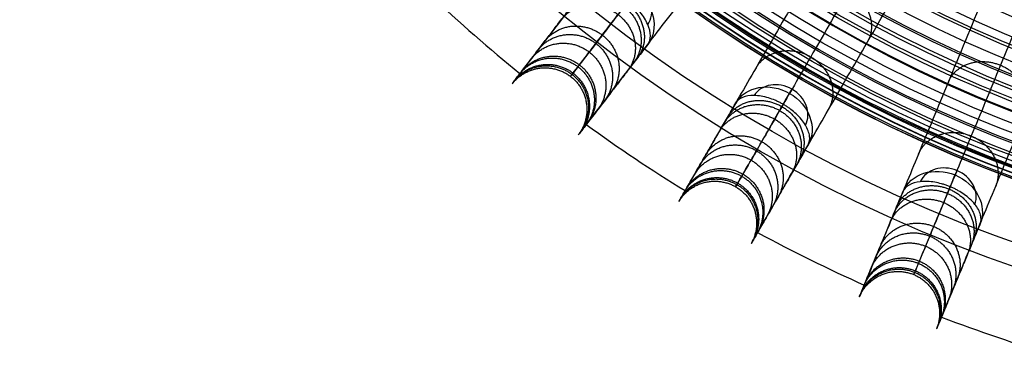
# Model space of a CAD drawing. Header units: millimetres. Extents: x -683 to -355, y -164 to 164.
# Tile 1 of 47: x -674 to -571, y -156 to -121. Entities that reach past the tile are written whole.
import ezdxf

# ---------------------------------------------------------------- set-up
doc = ezdxf.new("R2010")
doc.units = ezdxf.units.MM
doc.layers.add('Ø30', color=7, linetype='Continuous', true_color=0xc80000)

msp = doc.modelspace()

# ---------------------------------------------------------------- linework, layer by layer
at = {"layer": 'Ø30'}
for centre, radius in [((-518.91, 0, 247.28), 155.37), ((-518.91, 0, 244.8), 152.96), ((-518.91, 0, 163.15), 146.69), ((-518.91, 0, 157.44), 146.67), ((-518.91, 0, 167.58), 146.51), ((-518.91, 0, 171.92), 146.15), ((-518.91, 0, 149.26), 146.11), ((-518.91, 0, 176.14), 145.64), ((-518.91, 0, 144.53), 145.5), ((-518.91, 0, 220.27), 145.38), ((-518.91, 0, 180.22), 144.96), ((-518.91, 0, 138.68), 144.44), ((-518.91, 0, 184.13), 144.15), ((-518.91, 0, 187.85), 143.2), ((-518.91, 0, 132.7), 143.01), ((-518.91, 0, 191.17), 142.2), ((-518.91, 0, 126.68), 141.24), ((-518.91, 0, 193.92), 141.24), ((-518.91, 0, 196.94), 140.02), ((-518.91, 0, 120.62), 139.13), ((-518.91, 0, 199.55), 138.8), ((-518.91, 0, 201.09), 137.98), ((-518.91, 0, 114.53), 136.69), ((-518.91, 0, 203.8), 136.49), ((-518.91, 0, 233.04), 135.24), ((-518.91, 0, 108.43), 133.92), ((-518.91, 0, 204.97), 133.63), ((-518.91, 0, 102.3), 130.84), ((-518.91, 0, 96.18), 127.44), ((-518.91, 0, 90.05), 123.76), ((-518.91, 0, 249.46), 121.46)]:
    msp.add_circle(centre, radius, dxfattribs=at)
at = {"layer": 'Ø30', "extrusion": (0, 0, -1)}
for centre, radius in [((518.91, 0, -264.32), 140.09), ((518.91, 0, -264.32), 137.62), ((518.91, 0, -263.15), 132.78), ((518.91, 0, -259.89), 129.01)]:
    msp.add_circle(centre, radius, dxfattribs=at)
at = {"layer": 'Ø30', "extrusion": (-0.314554, -0.409935, -0.85616)}
msp.add_arc((-411.68, 510.15, 60.9), 4.41, 270, 359.2906, dxfattribs=at)
at = {"layer": 'Ø30', "extrusion": (0.314554, 0.409935, 0.85616)}
msp.add_arc((411.68, 510.15, -57.79), 3.12, 182.216, 270, dxfattribs=at)
at = {"layer": 'Ø30'}
for start, end in [(226.5486, 230.9514), (234.0486, 238.4514), (241.5486, 245.9514), (249.0486, 253.4514)]:
    msp.add_arc((-518.91, 0, 142.41), 163, start, end, dxfattribs=at)
at = {"layer": 'Ø30', "extrusion": (-0.258356, -0.447485, -0.85616)}
for start, end in [(180.7094, 270), (270, 359.2906)]:
    msp.add_arc((-449.39, 461.83, 31.74), 4.41, start, end, dxfattribs=at)
at = {"layer": 'Ø30', "extrusion": (0.258356, 0.447485, 0.85616)}
for start, end in [(270, 357.784), (182.216, 270)]:
    msp.add_arc((449.39, 461.83, -28.62), 3.12, start, end, dxfattribs=at)
at = {"layer": 'Ø30', "extrusion": (-0.866025, 0.5, -1.84671e-15)}
msp.add_arc((411.8, 211.46, 449.39), 4.41, 123.6054, 211.114, dxfattribs=at)
at = {"layer": 'Ø30', "extrusion": (-0.197737, -0.477379, -0.85616)}
for start, end in [(180.7094, 270), (270, 359.2906)]:
    msp.add_arc((-479.41, 409.71, 0.28), 4.41, start, end, dxfattribs=at)
at = {"layer": 'Ø30', "extrusion": (0.197737, 0.477379, 0.85616)}
for start, end in [(270, 357.784), (182.216, 270)]:
    msp.add_arc((479.41, 409.71, 2.83), 3.12, start, end, dxfattribs=at)
at = {"layer": 'Ø30', "extrusion": (-0.92388, 0.382683, -3.19825e-15)}
msp.add_arc((350.92, 211.46, 479.41), 4.41, 123.6054, 211.114, dxfattribs=at)
at = {"layer": 'Ø30'}
for points, knots in [([(-579.88, -72.22, 26.48), (-582.56, -75.72, 30.88), (-585.19, -79.14, 35.38), (-587.74, -82.46, 39.98), (-590.24, -85.72, 44.5), (-592.68, -88.89, 49.12), (-595.02, -91.95, 53.85), (-597.31, -94.93, 58.47), (-599.52, -97.82, 63.21), (-601.63, -100.57, 68.05), (-603.69, -103.24, 72.77), (-605.65, -105.8, 77.6), (-607.49, -108.2, 82.54), (-609.28, -110.53, 87.33), (-610.96, -112.72, 92.24), (-612.5, -114.73, 97.26), (-614, -116.68, 102.12), (-615.37, -118.47, 107.1), (-616.58, -120.05, 112.18), (-617.76, -121.59, 117.11), (-618.79, -122.93, 122.14), (-619.65, -124.04, 127.25), (-620.48, -125.13, 132.23), (-621.14, -125.99, 137.3), (-621.6, -126.59, 142.41), (-621.6, -126.59, 142.42), (-621.6, -126.59, 142.42), (-621.6, -126.59, 142.42), (-621.89, -126.97, 145.7), (-622.11, -127.25, 149.01), (-622.24, -127.43, 152.32), (-622.38, -127.6, 155.58), (-622.43, -127.67, 158.85), (-622.41, -127.65, 162.11), (-622.39, -127.62, 165.3), (-622.3, -127.5, 168.5), (-622.13, -127.28, 171.67), (-621.97, -127.07, 174.75), (-621.74, -126.77, 177.82), (-621.44, -126.38, 180.87), (-621.15, -126, 183.79), (-620.79, -125.53, 186.7), (-620.36, -124.97, 189.58), (-619.95, -124.44, 192.3), (-619.48, -123.82, 195), (-618.93, -123.11, 197.66), (-618.67, -122.77, 198.9), (-618.4, -122.41, 200.13), (-617.81, -121.65, 202.58), (-617.5, -121.24, 203.79), (-617.17, -120.81, 204.98), (-616.86, -120.41, 206.11), (-616.53, -119.98, 207.23), (-616.18, -119.52, 208.33), (-615.84, -119.09, 209.38), (-615.49, -118.63, 210.41), (-615.12, -118.14, 211.43)], [0, 0, 0, 0, 21.204799, 21.204799, 21.204799, 41.99698, 41.99698, 41.99698, 62.294163, 62.294163, 62.294163, 82.036498, 82.036498, 82.036498, 101.193153, 101.193153, 101.193153, 119.768949, 119.768949, 119.768949, 137.816316, 137.816316, 137.816316, 155.433498, 155.433498, 155.433498, 155.443084, 155.443084, 155.443084, 166.745582, 166.745582, 166.745582, 177.871129, 177.871129, 177.871129, 188.740149, 188.740149, 188.740149, 199.26457, 199.26457, 199.26457, 209.352232, 209.352232, 209.352232, 218.911491, 218.911491, 218.911491, 223.383634, 223.383634, 227.855231, 227.855231, 227.855231, 232.074047, 232.074047, 232.074047, 236.114875, 236.114875, 236.114875, 236.114875]), ([(-574.52, -72.47, 29.55), (-577.18, -75.93, 33.9), (-582.32, -82.63, 42.71), (-589.51, -92, 56.38), (-596.03, -100.5, 70.35), (-601.8, -108.02, 84.56), (-606.73, -114.45, 98.97), (-610.74, -119.68, 113.54), (-613.75, -123.6, 128.21), (-615.45, -125.81, 141.26), (-616.18, -126.76, 152.55), (-616.34, -126.97, 162), (-616.08, -126.63, 171.22), (-615.41, -125.76, 180.07), (-614.38, -124.42, 188.43), (-613.03, -122.65, 196.14), (-611.63, -120.83, 202.03), (-610.37, -119.19, 206.29), (-609.7, -118.32, 208.25), (-609.36, -117.87, 209.18)], [0, 0, 0, 0, 21.206687, 42.000163, 62.298384, 82.041442, 101.198015, 119.773444, 137.819283, 155.44352, 166.748088, 177.876049, 188.747485, 199.274348, 209.364632, 218.926927, 227.876161, 232.097972, 236.141838, 236.141838, 236.141838, 236.141838]), ([(-608.13, -123.5, 211.43), (-608.5, -123.99, 210.41), (-608.85, -124.45, 209.38), (-609.19, -124.89, 208.33), (-609.54, -125.34, 207.23), (-609.87, -125.77, 206.11), (-610.18, -126.18, 204.98), (-610.51, -126.61, 203.79), (-610.82, -127.01, 202.58), (-611.41, -127.78, 200.13), (-611.68, -128.13, 198.9), (-611.94, -128.47, 197.66), (-612.49, -129.18, 195), (-612.96, -129.8, 192.3), (-613.37, -130.34, 189.58), (-613.8, -130.9, 186.7), (-614.16, -131.36, 183.79), (-614.45, -131.74, 180.87), (-614.75, -132.14, 177.82), (-614.98, -132.44, 174.75), (-615.14, -132.65, 171.67), (-615.31, -132.86, 168.5), (-615.4, -132.98, 165.3), (-615.42, -133.01, 162.11), (-615.44, -133.04, 158.85), (-615.39, -132.96, 155.58), (-615.25, -132.79, 152.32), (-615.12, -132.61, 149.01), (-614.91, -132.34, 145.7), (-614.61, -131.95, 142.42), (-614.61, -131.95, 142.42), (-614.61, -131.95, 142.42), (-614.61, -131.95, 142.41), (-614.15, -131.35, 137.3), (-613.49, -130.49, 132.23), (-612.66, -129.4, 127.25), (-611.8, -128.29, 122.14), (-610.77, -126.95, 117.11), (-609.59, -125.41, 112.18), (-608.38, -123.83, 107.1), (-607.01, -122.05, 102.12), (-605.51, -120.1, 97.26), (-603.97, -118.08, 92.24), (-602.29, -115.89, 87.33), (-600.5, -113.56, 82.54), (-598.66, -111.16, 77.6), (-596.7, -108.6, 72.77), (-594.64, -105.93, 68.05), (-592.53, -103.18, 63.21), (-590.32, -100.3, 58.47), (-588.03, -97.31, 53.85), (-585.69, -94.26, 49.12), (-583.25, -91.08, 44.5), (-580.75, -87.83, 39.98), (-578.2, -84.5, 35.38), (-575.57, -81.08, 30.88), (-572.89, -77.58, 26.48)], [0, 0, 0, 0, 4.040828, 4.040828, 4.040828, 8.259644, 8.259644, 8.259644, 12.731241, 12.731241, 17.203384, 17.203384, 17.203384, 26.762643, 26.762643, 26.762643, 36.850305, 36.850305, 36.850305, 47.374726, 47.374726, 47.374726, 58.243746, 58.243746, 58.243746, 69.369292, 69.369292, 69.369292, 80.671791, 80.671791, 80.671791, 80.681377, 80.681377, 80.681377, 98.298559, 98.298559, 98.298559, 116.345926, 116.345926, 116.345926, 134.921722, 134.921722, 134.921722, 154.078377, 154.078377, 154.078377, 173.820712, 173.820712, 173.820712, 194.117895, 194.117895, 194.117895, 214.910076, 214.910076, 214.910076, 236.114875, 236.114875, 236.114875, 236.114875]), ([(-569.93, -79.56, 26.48), (-572.14, -83.38, 30.88), (-574.29, -87.11, 35.38), (-576.39, -90.74, 39.98), (-578.44, -94.3, 44.5), (-580.44, -97.76, 49.12), (-582.37, -101.1, 53.85), (-584.25, -104.35, 58.47), (-586.07, -107.5, 63.21), (-587.8, -110.5, 68.05), (-589.48, -113.42, 72.77), (-591.1, -116.21, 77.6), (-592.61, -118.84, 82.54), (-594.08, -121.38, 87.33), (-595.46, -123.77, 92.24), (-596.73, -125.97, 97.26), (-597.96, -128.1, 102.12), (-599.08, -130.05, 107.1), (-600.08, -131.77, 112.18), (-601.05, -133.45, 117.11), (-601.89, -134.92, 122.14), (-602.59, -136.13, 127.25), (-603.28, -137.31, 132.23), (-603.82, -138.25, 137.3), (-604.2, -138.91, 142.41), (-604.2, -138.91, 142.42), (-604.2, -138.91, 142.42), (-604.2, -138.91, 142.42), (-604.44, -139.33, 145.7), (-604.62, -139.63, 149.01), (-604.73, -139.82, 152.32), (-604.84, -140.01, 155.58), (-604.88, -140.09, 158.85), (-604.86, -140.06, 162.11), (-604.85, -140.03, 165.3), (-604.77, -139.9, 168.5), (-604.64, -139.67, 171.67), (-604.5, -139.44, 174.75), (-604.31, -139.11, 177.82), (-604.07, -138.68, 180.87), (-603.83, -138.27, 183.79), (-603.53, -137.76, 186.7), (-603.18, -137.15, 189.58), (-602.85, -136.57, 192.3), (-602.45, -135.89, 195), (-602, -135.11, 197.66), (-601.79, -134.74, 198.9), (-601.57, -134.35, 200.13), (-601.09, -133.52, 202.58), (-600.83, -133.08, 203.79), (-600.56, -132.61, 204.98), (-600.3, -132.16, 206.11), (-600.03, -131.69, 207.23), (-599.75, -131.2, 208.33), (-599.47, -130.72, 209.38), (-599.18, -130.22, 210.41), (-598.87, -129.69, 211.43)], [0, 0, 0, 0, 21.204799, 21.204799, 21.204799, 41.99698, 41.99698, 41.99698, 62.294163, 62.294163, 62.294163, 82.036498, 82.036498, 82.036498, 101.193153, 101.193153, 101.193153, 119.768949, 119.768949, 119.768949, 137.816316, 137.816316, 137.816316, 155.433498, 155.433498, 155.433498, 155.443084, 155.443084, 155.443084, 166.745582, 166.745582, 166.745582, 177.871129, 177.871129, 177.871129, 188.740149, 188.740149, 188.740149, 199.26457, 199.26457, 199.26457, 209.352232, 209.352232, 209.352232, 218.911491, 218.911491, 218.911491, 223.383634, 223.383634, 227.855231, 227.855231, 227.855231, 232.074047, 232.074047, 232.074047, 236.114875, 236.114875, 236.114875, 236.114875]), ([(-564.59, -79.11, 29.55), (-566.77, -82.89, 33.9), (-570.99, -90.2, 42.71), (-576.89, -100.42, 56.38), (-582.25, -109.7, 70.35), (-586.99, -117.91, 84.56), (-591.04, -124.93, 98.97), (-594.34, -130.64, 113.54), (-596.81, -134.92, 128.21), (-598.2, -137.34, 141.26), (-598.8, -138.37, 152.55), (-598.94, -138.6, 162), (-598.72, -138.22, 171.22), (-598.17, -137.28, 180.07), (-597.33, -135.82, 188.43), (-596.21, -133.89, 196.14), (-595.06, -131.89, 202.03), (-594.03, -130.1, 206.29), (-593.48, -129.15, 208.25), (-593.2, -128.66, 209.18)], [0, 0, 0, 0, 21.206687, 42.000163, 62.298384, 82.041442, 101.198015, 119.773444, 137.819283, 155.44352, 166.748088, 177.876049, 188.747485, 199.274348, 209.364632, 218.926927, 227.876161, 232.097972, 236.141838, 236.141838, 236.141838, 236.141838]), ([(-591.25, -134.09, 211.43), (-591.55, -134.62, 210.41), (-591.84, -135.13, 209.38), (-592.12, -135.6, 208.33), (-592.4, -136.1, 207.23), (-592.67, -136.57, 206.11), (-592.93, -137.01, 204.98), (-593.2, -137.48, 203.79), (-593.46, -137.92, 202.58), (-593.94, -138.75, 200.13), (-594.16, -139.15, 198.9), (-594.37, -139.51, 197.66), (-594.82, -140.29, 195), (-595.22, -140.97, 192.3), (-595.55, -141.55, 189.58), (-595.9, -142.16, 186.7), (-596.2, -142.67, 183.79), (-596.44, -143.09, 180.87), (-596.69, -143.52, 177.82), (-596.87, -143.84, 174.75), (-597.01, -144.07, 171.67), (-597.14, -144.31, 168.5), (-597.22, -144.44, 165.3), (-597.23, -144.47, 162.11), (-597.25, -144.5, 158.85), (-597.21, -144.42, 155.58), (-597.1, -144.23, 152.32), (-596.99, -144.04, 149.01), (-596.81, -143.73, 145.7), (-596.57, -143.31, 142.42), (-596.57, -143.31, 142.42), (-596.57, -143.31, 142.42), (-596.57, -143.31, 142.41), (-596.19, -142.66, 137.3), (-595.65, -141.72, 132.23), (-594.96, -140.53, 127.25), (-594.26, -139.32, 122.14), (-593.42, -137.85, 117.11), (-592.45, -136.18, 112.18), (-591.45, -134.45, 107.1), (-590.33, -132.5, 102.12), (-589.1, -130.37, 97.26), (-587.83, -128.18, 92.24), (-586.45, -125.78, 87.33), (-584.98, -123.24, 82.54), (-583.47, -120.62, 77.6), (-581.85, -117.83, 72.77), (-580.17, -114.91, 68.05), (-578.44, -111.91, 63.21), (-576.62, -108.76, 58.47), (-574.74, -105.5, 53.85), (-572.81, -102.17, 49.12), (-570.81, -98.7, 44.5), (-568.76, -95.15, 39.98), (-566.67, -91.52, 35.38), (-564.51, -87.78, 30.88), (-562.3, -83.97, 26.48)], [0, 0, 0, 0, 4.040828, 4.040828, 4.040828, 8.259644, 8.259644, 8.259644, 12.731241, 12.731241, 17.203384, 17.203384, 17.203384, 26.762643, 26.762643, 26.762643, 36.850305, 36.850305, 36.850305, 47.374726, 47.374726, 47.374726, 58.243746, 58.243746, 58.243746, 69.369292, 69.369292, 69.369292, 80.671791, 80.671791, 80.671791, 80.681377, 80.681377, 80.681377, 98.298559, 98.298559, 98.298559, 116.345926, 116.345926, 116.345926, 134.921722, 134.921722, 134.921722, 154.078377, 154.078377, 154.078377, 173.820712, 173.820712, 173.820712, 194.117895, 194.117895, 194.117895, 214.910076, 214.910076, 214.910076, 236.114875, 236.114875, 236.114875, 236.114875]), ([(-553.87, -84.4, 29.55), (-555.54, -88.43, 33.9), (-558.77, -96.22, 42.71), (-563.29, -107.13, 56.38), (-567.39, -117.03, 70.35), (-571.02, -125.79, 84.56), (-574.12, -133.28, 98.97), (-576.64, -139.37, 113.54), (-578.53, -143.93, 128.21), (-579.6, -146.51, 141.26), (-580.06, -147.62, 152.55), (-580.16, -147.86, 162), (-579.99, -147.46, 171.22), (-579.57, -146.45, 180.07), (-578.93, -144.89, 188.43), (-578.07, -142.83, 196.14), (-577.19, -140.7, 202.03), (-576.4, -138.79, 206.29), (-575.98, -137.78, 208.25), (-575.77, -137.26, 209.18)], [0, 0, 0, 0, 21.206687, 42.000163, 62.298384, 82.041442, 101.198015, 119.773444, 137.819283, 155.44352, 166.748088, 177.876049, 188.747485, 199.274348, 209.364632, 218.926927, 227.876161, 232.097972, 236.141838, 236.141838, 236.141838, 236.141838]), ([(-559.11, -85.54, 26.48), (-560.8, -89.61, 30.88), (-562.45, -93.6, 35.38), (-564.05, -97.47, 39.98), (-565.62, -101.26, 44.5), (-567.15, -104.96, 49.12), (-568.63, -108.52, 53.85), (-570.07, -111.99, 58.47), (-571.46, -115.35, 63.21), (-572.79, -118.55, 68.05), (-574.08, -121.66, 72.77), (-575.31, -124.64, 77.6), (-576.47, -127.44, 82.54), (-577.59, -130.15, 87.33), (-578.65, -132.7, 92.24), (-579.62, -135.05, 97.26), (-580.56, -137.32, 102.12), (-581.42, -139.4, 107.1), (-582.18, -141.24, 112.18), (-582.93, -143.03, 117.11), (-583.57, -144.59, 122.14), (-584.11, -145.89, 127.25), (-584.63, -147.15, 132.23), (-585.05, -148.15, 137.3), (-585.34, -148.85, 142.41), (-585.34, -148.85, 142.42), (-585.34, -148.85, 142.42), (-585.34, -148.85, 142.42), (-585.52, -149.3, 145.7), (-585.66, -149.62, 149.01), (-585.74, -149.83, 152.32), (-585.83, -150.03, 155.58), (-585.86, -150.11, 158.85), (-585.85, -150.08, 162.11), (-585.83, -150.05, 165.3), (-585.78, -149.91, 168.5), (-585.67, -149.66, 171.67), (-585.57, -149.42, 174.75), (-585.43, -149.07, 177.82), (-585.24, -148.61, 180.87), (-585.05, -148.17, 183.79), (-584.83, -147.62, 186.7), (-584.56, -146.97, 189.58), (-584.3, -146.35, 192.3), (-584, -145.63, 195), (-583.66, -144.8, 197.66), (-583.5, -144.41, 198.9), (-583.32, -143.99, 200.13), (-582.96, -143.1, 202.58), (-582.76, -142.63, 203.79), (-582.55, -142.13, 204.98), (-582.36, -141.66, 206.11), (-582.15, -141.15, 207.23), (-581.93, -140.62, 208.33), (-581.72, -140.12, 209.38), (-581.5, -139.58, 210.41), (-581.26, -139.02, 211.43)], [0, 0, 0, 0, 21.204799, 21.204799, 21.204799, 41.99698, 41.99698, 41.99698, 62.294163, 62.294163, 62.294163, 82.036498, 82.036498, 82.036498, 101.193153, 101.193153, 101.193153, 119.768949, 119.768949, 119.768949, 137.816316, 137.816316, 137.816316, 155.433498, 155.433498, 155.433498, 155.443084, 155.443084, 155.443084, 166.745582, 166.745582, 166.745582, 177.871129, 177.871129, 177.871129, 188.740149, 188.740149, 188.740149, 199.26457, 199.26457, 199.26457, 209.352232, 209.352232, 209.352232, 218.911491, 218.911491, 218.911491, 223.383634, 223.383634, 227.855231, 227.855231, 227.855231, 232.074047, 232.074047, 232.074047, 236.114875, 236.114875, 236.114875, 236.114875]), ([(-573.12, -142.39, 211.43), (-573.36, -142.95, 210.41), (-573.58, -143.49, 209.38), (-573.79, -144, 208.33), (-574.01, -144.53, 207.23), (-574.22, -145.03, 206.11), (-574.41, -145.5, 204.98), (-574.62, -146, 203.79), (-574.82, -146.47, 202.58), (-575.18, -147.36, 200.13), (-575.36, -147.78, 198.9), (-575.52, -148.17, 197.66), (-575.86, -149, 195), (-576.16, -149.72, 192.3), (-576.42, -150.34, 189.58), (-576.69, -151, 186.7), (-576.91, -151.54, 183.79), (-577.1, -151.98, 180.87), (-577.29, -152.44, 177.82), (-577.43, -152.79, 174.75), (-577.53, -153.03, 171.67), (-577.64, -153.28, 168.5), (-577.7, -153.42, 165.3), (-577.71, -153.45, 162.11), (-577.72, -153.49, 158.85), (-577.69, -153.4, 155.58), (-577.6, -153.2, 152.32), (-577.52, -153, 149.01), (-577.38, -152.67, 145.7), (-577.2, -152.22, 142.42), (-577.2, -152.22, 142.42), (-577.2, -152.22, 142.42), (-577.2, -152.22, 142.41), (-576.91, -151.52, 137.3), (-576.49, -150.52, 132.23), (-575.97, -149.26, 127.25), (-575.43, -147.96, 122.14), (-574.79, -146.4, 117.11), (-574.04, -144.61, 112.18), (-573.28, -142.77, 107.1), (-572.42, -140.69, 102.12), (-571.48, -138.42, 97.26), (-570.51, -136.08, 92.24), (-569.45, -133.52, 87.33), (-568.33, -130.81, 82.54), (-567.17, -128.01, 77.6), (-565.94, -125.04, 72.77), (-564.65, -121.92, 68.05), (-563.32, -118.72, 63.21), (-561.93, -115.36, 58.47), (-560.49, -111.89, 53.85), (-559.02, -108.33, 49.12), (-557.48, -104.63, 44.5), (-555.91, -100.84, 39.98), (-554.31, -96.97, 35.38), (-552.66, -92.98, 30.88), (-550.97, -88.91, 26.48)], [0, 0, 0, 0, 4.040828, 4.040828, 4.040828, 8.259644, 8.259644, 8.259644, 12.731241, 12.731241, 17.203384, 17.203384, 17.203384, 26.762643, 26.762643, 26.762643, 36.850305, 36.850305, 36.850305, 47.374726, 47.374726, 47.374726, 58.243746, 58.243746, 58.243746, 69.369292, 69.369292, 69.369292, 80.671791, 80.671791, 80.671791, 80.681377, 80.681377, 80.681377, 98.298559, 98.298559, 98.298559, 116.345926, 116.345926, 116.345926, 134.921722, 134.921722, 134.921722, 154.078377, 154.078377, 154.078377, 173.820712, 173.820712, 173.820712, 194.117895, 194.117895, 194.117895, 214.910076, 214.910076, 214.910076, 236.114875, 236.114875, 236.114875, 236.114875]), ([(-608.13, -123.5, 211.43), (-607.95, -123.27, 211.92), (-607.85, -122.96, 212.41), (-607.86, -122.6, 212.86), (-607.86, -122.23, 213.31), (-607.95, -121.83, 213.72), (-608.14, -121.4, 214.06), (-608.33, -120.97, 214.4), (-608.6, -120.52, 214.67), (-608.95, -120.1, 214.85), (-609.11, -119.91, 214.93), (-609.27, -119.73, 215), (-609.54, -119.46, 215.06), (-609.63, -119.38, 215.08), (-609.77, -119.25, 215.1), (-609.82, -119.21, 215.11), (-609.92, -119.12, 215.12), (-609.97, -119.08, 215.12), (-610.02, -119.04, 215.12), (-610.07, -119, 215.13), (-610.12, -118.96, 215.13), (-610.17, -118.93, 215.13)], [0, 0, 0, 0, 1.976488, 1.976488, 1.976488, 3.954613, 3.954613, 3.954613, 5.937868, 5.937868, 5.937868, 6.806556, 6.806556, 7.240695, 7.240695, 7.457739, 7.457739, 7.674783, 7.674783, 7.674783, 7.892081, 7.892081, 7.892081, 7.892081]), ([(-593.86, -129.82, 215.13), (-593.92, -129.79, 215.13), (-593.98, -129.76, 215.13), (-594.03, -129.73, 215.12), (-594.09, -129.7, 215.12), (-594.14, -129.67, 215.12), (-594.26, -129.61, 215.11), (-594.31, -129.58, 215.1), (-594.48, -129.5, 215.08), (-594.6, -129.44, 215.06), (-594.95, -129.3, 215), (-595.18, -129.21, 214.93), (-595.41, -129.14, 214.85), (-595.94, -128.98, 214.67), (-596.45, -128.9, 214.4), (-596.92, -128.89, 214.06), (-597.39, -128.88, 213.72), (-597.81, -128.95, 213.31), (-598.14, -129.09, 212.86), (-598.48, -129.23, 212.41), (-598.73, -129.43, 211.92), (-598.87, -129.69, 211.43)], [0, 0, 0, 0, 0.217298, 0.217298, 0.217298, 0.434342, 0.434342, 0.651386, 0.651386, 1.085525, 1.085525, 1.954213, 1.954213, 1.954213, 3.937468, 3.937468, 3.937468, 5.915593, 5.915593, 5.915593, 7.892081, 7.892081, 7.892081, 7.892081]), ([(-591.25, -134.09, 211.43), (-591.1, -133.83, 211.92), (-591.04, -133.52, 212.41), (-591.09, -133.16, 212.86), (-591.14, -132.8, 213.31), (-591.29, -132.41, 213.72), (-591.53, -132, 214.06), (-591.77, -131.6, 214.4), (-592.1, -131.2, 214.67), (-592.51, -130.82, 214.85), (-592.68, -130.66, 214.93), (-592.87, -130.5, 215), (-593.17, -130.27, 215.06), (-593.27, -130.2, 215.08), (-593.43, -130.09, 215.1), (-593.48, -130.05, 215.11), (-593.59, -129.98, 215.12), (-593.65, -129.95, 215.12), (-593.7, -129.92, 215.12), (-593.75, -129.88, 215.13), (-593.81, -129.85, 215.13), (-593.86, -129.82, 215.13)], [0, 0, 0, 0, 1.976488, 1.976488, 1.976488, 3.954613, 3.954613, 3.954613, 5.937868, 5.937868, 5.937868, 6.806556, 6.806556, 7.240695, 7.240695, 7.457739, 7.457739, 7.674783, 7.674783, 7.674783, 7.892081, 7.892081, 7.892081, 7.892081]), ([(-576.28, -138.49, 215.13), (-576.34, -138.47, 215.13), (-576.4, -138.44, 215.13), (-576.46, -138.42, 215.12), (-576.52, -138.4, 215.12), (-576.57, -138.38, 215.12), (-576.69, -138.33, 215.11), (-576.75, -138.31, 215.1), (-576.94, -138.25, 215.08), (-577.06, -138.22, 215.06), (-577.42, -138.12, 215), (-577.66, -138.06, 214.93), (-577.9, -138.02, 214.85), (-578.44, -137.94, 214.67), (-578.96, -137.92, 214.4), (-579.43, -137.97, 214.06), (-579.9, -138.02, 213.72), (-580.3, -138.14, 213.31), (-580.61, -138.32, 212.86), (-580.93, -138.5, 212.41), (-581.15, -138.74, 211.92), (-581.26, -139.02, 211.43)], [0, 0, 0, 0, 0.217298, 0.217298, 0.217298, 0.434342, 0.434342, 0.651386, 0.651386, 1.085525, 1.085525, 1.954213, 1.954213, 1.954213, 3.937468, 3.937468, 3.937468, 5.915593, 5.915593, 5.915593, 7.892081, 7.892081, 7.892081, 7.892081]), ([(-573.12, -142.39, 211.43), (-573.01, -142.11, 211.92), (-573, -141.79, 212.41), (-573.09, -141.44, 212.86), (-573.19, -141.09, 213.31), (-573.39, -140.72, 213.72), (-573.68, -140.35, 214.06), (-573.84, -140.15, 214.25), (-574.03, -139.95, 214.42), (-574.24, -139.76, 214.56), (-574.41, -139.6, 214.67), (-574.6, -139.45, 214.77), (-574.8, -139.31, 214.85), (-575, -139.17, 214.93), (-575.21, -139.03, 215), (-575.53, -138.85, 215.06), (-575.64, -138.79, 215.08), (-575.81, -138.7, 215.1), (-575.87, -138.67, 215.11), (-575.99, -138.62, 215.12), (-576.04, -138.59, 215.12), (-576.1, -138.57, 215.12), (-576.16, -138.54, 215.13), (-576.22, -138.52, 215.13), (-576.28, -138.49, 215.13)], [0, 0, 0, 0, 1.976488, 1.976488, 1.976488, 3.954613, 3.954613, 3.954613, 5.045547, 5.045547, 5.045547, 5.928384, 5.928384, 5.928384, 6.797072, 6.797072, 7.231211, 7.231211, 7.448255, 7.448255, 7.665299, 7.665299, 7.665299, 7.882596, 7.882596, 7.882596, 7.882596])]:
    msp.add_open_spline(points, degree=3, knots=knots, dxfattribs=at)
for points, weights, knots in [([(-592.61, -118.84, 82.54), (-590.71, -115.66, 84.81), (-586.94, -117.83, 84.81), (-583.18, -120, 84.81), (-584.98, -123.24, 82.54)], [0.994503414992, 0.709881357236, 1, 0.709881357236, 0.994503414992], [7.928382, 7.928382, 7.928382, 15.707963, 15.707963, 23.487544, 23.487544, 23.487544]), ([(-572.79, -118.55, 68.05), (-571.38, -115.31, 70.58), (-567.36, -116.97, 70.58), (-563.35, -118.63, 70.58), (-564.65, -121.92, 68.05)], [0.994371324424, 0.709948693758, 1, 0.709948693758, 0.994371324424], [7.930188, 7.930188, 7.930188, 15.707963, 15.707963, 23.485739, 23.485739, 23.485739]), ([(-616.18, -119.52, 208.33), (-613.79, -116.5, 206.31), (-610.34, -119.15, 206.31), (-606.89, -121.8, 206.31), (-609.19, -124.89, 208.33)], [0.994812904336, 0.709723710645, 1, 0.709723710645, 0.994812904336], [7.924155, 7.924155, 7.924155, 15.707963, 15.707963, 23.491771, 23.491771, 23.491771]), ([(-616.58, -120.05, 112.18), (-614.08, -116.88, 113.77), (-610.63, -119.52, 113.77), (-607.18, -122.17, 113.77), (-609.59, -125.41, 112.18)], [0.994578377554, 0.7098431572, 1, 0.7098431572, 0.994578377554], [7.927358, 7.927358, 7.927358, 15.707963, 15.707963, 23.488569, 23.488569, 23.488569]), ([(-617.17, -120.81, 204.98), (-614.71, -117.71, 203.19), (-611.26, -120.36, 203.19), (-607.81, -123, 203.19), (-610.18, -126.18, 204.98)], [0.99473984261, 0.709760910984, 1, 0.709760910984, 0.99473984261], [7.925153, 7.925153, 7.925153, 15.707963, 15.707963, 23.490774, 23.490774, 23.490774]), ([(-618.93, -123.11, 197.66), (-616.38, -119.87, 196.26), (-612.93, -122.52, 196.26), (-609.48, -125.17, 196.26), (-611.94, -128.47, 197.66)], [0.994618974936, 0.709822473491, 1, 0.709822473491, 0.994618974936], [7.926803, 7.926803, 7.926803, 15.707963, 15.707963, 23.489123, 23.489123, 23.489123]), ([(-620.36, -124.97, 189.58), (-617.75, -121.66, 188.54), (-614.3, -124.31, 188.54), (-610.85, -126.95, 188.54), (-613.37, -130.34, 189.58)], [0.994562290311, 0.709851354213, 1, 0.709851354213, 0.994562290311], [7.927578, 7.927578, 7.927578, 15.707963, 15.707963, 23.488349, 23.488349, 23.488349]), ([(-619.65, -124.04, 127.25), (-617.05, -120.75, 128.39), (-613.6, -123.4, 128.39), (-610.15, -126.04, 128.39), (-612.66, -129.4, 127.25)], [0.994559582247, 0.709852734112, 1, 0.709852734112, 0.994559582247], [7.927615, 7.927615, 7.927615, 15.707963, 15.707963, 23.488312, 23.488312, 23.488312]), ([(-596.73, -125.97, 97.26), (-594.74, -122.64, 99.22), (-590.97, -124.81, 99.22), (-587.21, -126.98, 99.22), (-589.1, -130.37, 97.26)], [0.994566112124, 0.709849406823, 1, 0.709849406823, 0.994566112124], [7.927526, 7.927526, 7.927526, 15.707963, 15.707963, 23.488401, 23.488401, 23.488401]), ([(-621.6, -126.59, 142.42), (-618.94, -123.21, 143.06), (-615.49, -125.86, 143.06), (-612.04, -128.5, 143.06), (-614.61, -131.95, 142.42)], [0.994519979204, 0.709872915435, 1, 0.709872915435, 0.994519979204], [7.928156, 7.928156, 7.928156, 15.707963, 15.707963, 23.487771, 23.487771, 23.487771]), ([(-621.44, -126.38, 180.87), (-618.78, -123.01, 180.17), (-615.33, -125.66, 180.17), (-611.88, -128.3, 180.17), (-614.45, -131.74, 180.87)], [0.994533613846, 0.709865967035, 1, 0.709865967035, 0.994533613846], [7.92797, 7.92797, 7.92797, 15.707963, 15.707963, 23.487957, 23.487957, 23.487957]), ([(-576.47, -127.44, 82.54), (-575, -124.04, 84.81), (-570.98, -125.7, 84.81), (-566.96, -127.36, 84.81), (-568.33, -130.81, 82.54)], [0.994503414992, 0.709881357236, 1, 0.709881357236, 0.994503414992], [7.928382, 7.928382, 7.928382, 15.707963, 15.707963, 23.487544, 23.487544, 23.487544]), ([(-622.41, -127.65, 162.11), (-619.72, -124.23, 162.07), (-616.27, -126.88, 162.07), (-612.82, -129.53, 162.07), (-615.42, -133.01, 162.11)], [0.994515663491, 0.709875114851, 1, 0.709875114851, 0.994515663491], [7.928215, 7.928215, 7.928215, 15.707963, 15.707963, 23.487712, 23.487712, 23.487712]), ([(-622.24, -127.43, 152.32), (-619.56, -124.02, 152.61), (-616.11, -126.67, 152.61), (-612.66, -129.31, 152.61), (-615.25, -132.79, 152.32)], [0.994518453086, 0.709873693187, 1, 0.709873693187, 0.994518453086], [7.928177, 7.928177, 7.928177, 15.707963, 15.707963, 23.48775, 23.48775, 23.48775]), ([(-622.13, -127.28, 171.67), (-619.45, -123.88, 171.3), (-616, -126.53, 171.3), (-612.55, -129.18, 171.3), (-615.14, -132.65, 171.67)], [0.994520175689, 0.709872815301, 1, 0.709872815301, 0.994520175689], [7.928153, 7.928153, 7.928153, 15.707963, 15.707963, 23.487773, 23.487773, 23.487773]), ([(-599.75, -131.2, 208.33), (-597.77, -127.89, 206.31), (-594, -130.06, 206.31), (-590.24, -132.24, 206.31), (-592.12, -135.6, 208.33)], [0.994812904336, 0.709723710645, 1, 0.709723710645, 0.994812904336], [7.924155, 7.924155, 7.924155, 15.707963, 15.707963, 23.491771, 23.491771, 23.491771]), ([(-600.08, -131.77, 112.18), (-598.01, -128.3, 113.77), (-594.24, -130.47, 113.77), (-590.48, -132.65, 113.77), (-592.45, -136.18, 112.18)], [0.994578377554, 0.7098431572, 1, 0.7098431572, 0.994578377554], [7.927358, 7.927358, 7.927358, 15.707963, 15.707963, 23.488569, 23.488569, 23.488569]), ([(-600.56, -132.61, 204.98), (-598.53, -129.21, 203.19), (-594.76, -131.38, 203.19), (-591, -133.55, 203.19), (-592.93, -137.01, 204.98)], [0.99473984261, 0.709760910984, 1, 0.709760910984, 0.99473984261], [7.925153, 7.925153, 7.925153, 15.707963, 15.707963, 23.490774, 23.490774, 23.490774]), ([(-602, -135.11, 197.66), (-599.9, -131.57, 196.26), (-596.13, -133.74, 196.26), (-592.37, -135.92, 196.26), (-594.37, -139.51, 197.66)], [0.994618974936, 0.709822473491, 1, 0.709822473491, 0.994618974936], [7.926803, 7.926803, 7.926803, 15.707963, 15.707963, 23.489123, 23.489123, 23.489123]), ([(-579.62, -135.05, 97.26), (-578.08, -131.48, 99.22), (-574.06, -133.15, 99.22), (-570.05, -134.81, 99.22), (-571.48, -138.42, 97.26)], [0.994566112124, 0.709849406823, 1, 0.709849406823, 0.994566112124], [7.927526, 7.927526, 7.927526, 15.707963, 15.707963, 23.488401, 23.488401, 23.488401]), ([(-602.59, -136.13, 127.25), (-600.45, -132.53, 128.39), (-596.68, -134.7, 128.39), (-592.92, -136.87, 128.39), (-594.96, -140.53, 127.25)], [0.994559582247, 0.709852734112, 1, 0.709852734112, 0.994559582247], [7.927615, 7.927615, 7.927615, 15.707963, 15.707963, 23.488312, 23.488312, 23.488312]), ([(-603.18, -137.15, 189.58), (-601.02, -133.52, 188.54), (-597.26, -135.69, 188.54), (-593.49, -137.87, 188.54), (-595.55, -141.55, 189.58)], [0.994562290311, 0.709851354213, 1, 0.709851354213, 0.994562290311], [7.927578, 7.927578, 7.927578, 15.707963, 15.707963, 23.488349, 23.488349, 23.488349]), ([(-604.2, -138.91, 142.42), (-602, -135.21, 143.06), (-598.23, -137.39, 143.06), (-594.47, -139.56, 143.06), (-596.57, -143.31, 142.42)], [0.994519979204, 0.709872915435, 1, 0.709872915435, 0.994519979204], [7.928156, 7.928156, 7.928156, 15.707963, 15.707963, 23.487771, 23.487771, 23.487771]), ([(-604.07, -138.68, 180.87), (-601.87, -134.99, 180.17), (-598.11, -137.17, 180.17), (-594.34, -139.34, 180.17), (-596.44, -143.09, 180.87)], [0.994533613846, 0.709865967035, 1, 0.709865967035, 0.994533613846], [7.92797, 7.92797, 7.92797, 15.707963, 15.707963, 23.487957, 23.487957, 23.487957]), ([(-604.86, -140.06, 162.11), (-602.64, -136.33, 162.07), (-598.88, -138.5, 162.07), (-595.11, -140.67, 162.07), (-597.23, -144.47, 162.11)], [0.994515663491, 0.709875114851, 1, 0.709875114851, 0.994515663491], [7.928215, 7.928215, 7.928215, 15.707963, 15.707963, 23.487712, 23.487712, 23.487712]), ([(-604.73, -139.82, 152.32), (-602.51, -136.1, 152.61), (-598.74, -138.27, 152.61), (-594.98, -140.44, 152.61), (-597.1, -144.23, 152.32)], [0.994518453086, 0.709873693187, 1, 0.709873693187, 0.994518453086], [7.928177, 7.928177, 7.928177, 15.707963, 15.707963, 23.48775, 23.48775, 23.48775]), ([(-604.64, -139.67, 171.67), (-602.42, -135.95, 171.3), (-598.66, -138.12, 171.3), (-594.89, -140.29, 171.3), (-597.01, -144.07, 171.67)], [0.994520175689, 0.709872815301, 1, 0.709872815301, 0.994520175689], [7.928153, 7.928153, 7.928153, 15.707963, 15.707963, 23.487773, 23.487773, 23.487773]), ([(-582.18, -141.24, 112.18), (-580.58, -137.52, 113.77), (-576.57, -139.19, 113.77), (-572.55, -140.85, 113.77), (-574.04, -144.61, 112.18)], [0.994578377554, 0.7098431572, 1, 0.7098431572, 0.994578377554], [7.927358, 7.927358, 7.927358, 15.707963, 15.707963, 23.488569, 23.488569, 23.488569]), ([(-581.93, -140.62, 208.33), (-580.4, -137.09, 206.31), (-576.38, -138.75, 206.31), (-572.37, -140.41, 206.31), (-573.79, -144, 208.33)], [0.994812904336, 0.709723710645, 1, 0.709723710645, 0.994812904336], [7.924155, 7.924155, 7.924155, 15.707963, 15.707963, 23.491771, 23.491771, 23.491771]), ([(-582.55, -142.13, 204.98), (-580.99, -138.49, 203.19), (-576.97, -140.16, 203.19), (-572.95, -141.82, 203.19), (-574.41, -145.5, 204.98)], [0.99473984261, 0.709760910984, 1, 0.709760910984, 0.99473984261], [7.925153, 7.925153, 7.925153, 15.707963, 15.707963, 23.490774, 23.490774, 23.490774]), ([(-583.66, -144.8, 197.66), (-582.03, -141.02, 196.26), (-578.01, -142.68, 196.26), (-574, -144.34, 196.26), (-575.52, -148.17, 197.66)], [0.994618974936, 0.709822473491, 1, 0.709822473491, 0.994618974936], [7.926803, 7.926803, 7.926803, 15.707963, 15.707963, 23.489123, 23.489123, 23.489123]), ([(-584.11, -145.89, 127.25), (-582.45, -142.03, 128.39), (-578.43, -143.7, 128.39), (-574.42, -145.36, 128.39), (-575.97, -149.26, 127.25)], [0.994559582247, 0.709852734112, 1, 0.709852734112, 0.994559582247], [7.927615, 7.927615, 7.927615, 15.707963, 15.707963, 23.488312, 23.488312, 23.488312]), ([(-584.56, -146.97, 189.58), (-582.89, -143.09, 188.54), (-578.87, -144.76, 188.54), (-574.86, -146.42, 188.54), (-576.42, -150.34, 189.58)], [0.994562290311, 0.709851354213, 1, 0.709851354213, 0.994562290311], [7.927578, 7.927578, 7.927578, 15.707963, 15.707963, 23.488349, 23.488349, 23.488349]), ([(-585.24, -148.61, 180.87), (-583.54, -144.67, 180.17), (-579.53, -146.33, 180.17), (-575.51, -147.99, 180.17), (-577.1, -151.98, 180.87)], [0.994533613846, 0.709865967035, 1, 0.709865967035, 0.994533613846], [7.92797, 7.92797, 7.92797, 15.707963, 15.707963, 23.487957, 23.487957, 23.487957]), ([(-585.74, -149.83, 152.32), (-584.03, -145.84, 152.61), (-580.01, -147.51, 152.61), (-576, -149.17, 152.61), (-577.6, -153.2, 152.32)], [0.994518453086, 0.709873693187, 1, 0.709873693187, 0.994518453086], [7.928177, 7.928177, 7.928177, 15.707963, 15.707963, 23.48775, 23.48775, 23.48775]), ([(-585.67, -149.66, 171.67), (-583.96, -145.68, 171.3), (-579.95, -147.35, 171.3), (-575.93, -149.01, 171.3), (-577.53, -153.03, 171.67)], [0.994520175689, 0.709872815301, 1, 0.709872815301, 0.994520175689], [7.928153, 7.928153, 7.928153, 15.707963, 15.707963, 23.487773, 23.487773, 23.487773]), ([(-585.34, -148.85, 142.42), (-583.64, -144.9, 143.06), (-579.62, -146.56, 143.06), (-575.61, -148.23, 143.06), (-577.2, -152.22, 142.42)], [0.994519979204, 0.709872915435, 1, 0.709872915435, 0.994519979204], [7.928156, 7.928156, 7.928156, 15.707963, 15.707963, 23.487771, 23.487771, 23.487771]), ([(-585.85, -150.08, 162.11), (-584.13, -146.09, 162.07), (-580.11, -147.75, 162.07), (-576.1, -149.42, 162.07), (-577.71, -153.45, 162.11)], [0.994515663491, 0.709875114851, 1, 0.709875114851, 0.994515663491], [7.928215, 7.928215, 7.928215, 15.707963, 15.707963, 23.487712, 23.487712, 23.487712])]:
    msp.add_rational_spline(points, weights, degree=2, knots=knots, dxfattribs=at)

doc.saveas('drawing.dxf')
